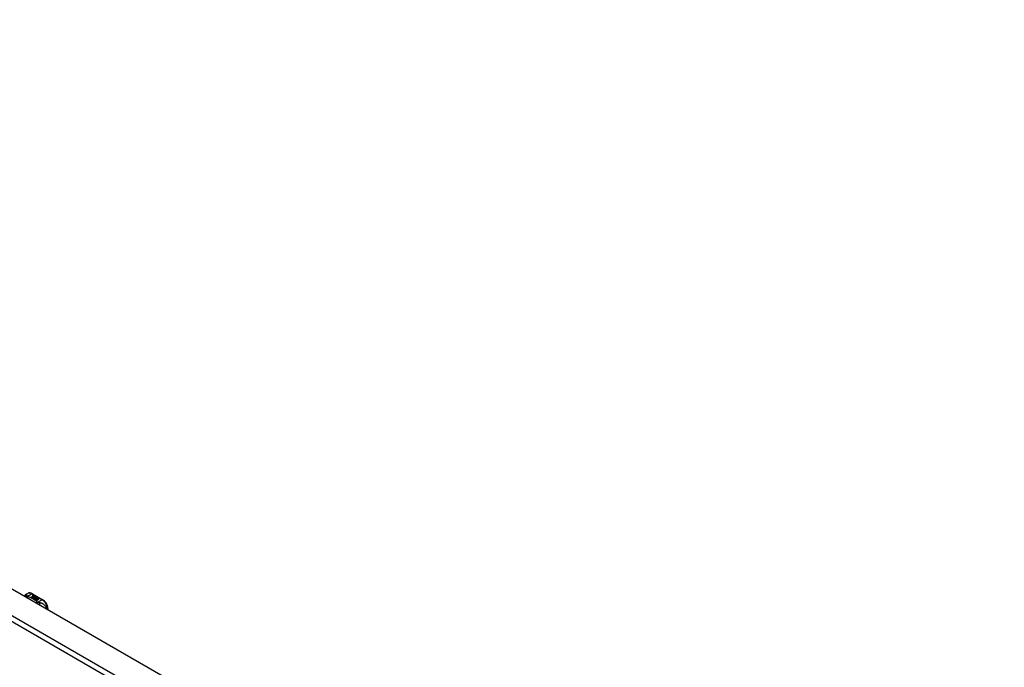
# Model space of a CAD drawing. Header units: inches. Extents: x 581 to 683, y 225 to 315.
# Tile 45 of 89: x 607 to 632, y 299 to 315. Entities that reach past the tile are written whole.
import ezdxf

# ---------------------------------------------------------------- set-up
doc = ezdxf.new("R2010")
doc.units = ezdxf.units.IN
doc.header["$MEASUREMENT"] = 0
doc.layers.add('Visible Edges(ANSI)', color=7, linetype='Continuous', lineweight=25)
doc.layers.add('Visible Tangent Edges(ANSI)', color=7, linetype='Continuous', lineweight=25)

msp = doc.modelspace()

# ---------------------------------------------------------------- linework, layer by layer
at = {"layer": 'Visible Edges(ANSI)'}
for p, q in [((581.574, 315.292), (632.206, 286.135)), ((606.953, 300.744), (606.993, 300.767)), ((607.085, 300.67), (607.122, 300.692)), ((607.099, 300.662), (607.085, 300.67)), ((607.122, 300.69), (607.086, 300.67)), ((607.137, 300.684), (607.099, 300.662)), ((607.101, 300.661), (607.139, 300.683)), ((607.139, 300.681), (607.102, 300.66)), ((607.111, 300.759), (607.375, 300.607)), ((607.112, 300.711), (607.132, 300.718)), ((607.132, 300.717), (607.112, 300.709)), ((607.158, 300.678), (607.115, 300.653)), ((607.116, 300.704), (607.116, 300.703)), ((607.117, 300.652), (607.163, 300.679)), ((607.161, 300.676), (607.118, 300.651)), ((607.138, 300.715), (607.119, 300.707)), ((607.122, 300.692), (607.122, 300.69)), ((607.124, 300.701), (607.124, 300.7)), ((607.124, 300.7), (607.124, 300.698)), ((607.131, 300.695), (607.131, 300.693)), ((607.134, 300.689), (607.131, 300.688)), ((607.131, 300.688), (607.137, 300.684)), ((607.131, 300.688), (607.131, 300.686)), ((607.135, 300.683), (607.131, 300.686)), ((607.132, 300.718), (607.138, 300.715)), ((607.132, 300.718), (607.132, 300.717)), ((607.136, 300.714), (607.132, 300.717)), ((607.134, 300.687), (607.139, 300.69)), ((607.139, 300.684), (607.134, 300.687)), ((607.135, 300.704), (607.147, 300.709)), ((607.147, 300.708), (607.135, 300.703)), ((607.154, 300.706), (607.135, 300.698)), ((607.135, 300.704), (607.135, 300.703)), ((607.139, 300.688), (607.136, 300.687)), ((607.139, 300.69), (607.138, 300.691)), ((607.17, 300.697), (607.139, 300.684)), ((607.139, 300.69), (607.139, 300.688)), ((607.139, 300.683), (607.149, 300.677)), ((607.139, 300.683), (607.139, 300.681)), ((607.149, 300.675), (607.139, 300.681)), ((607.142, 300.683), (607.166, 300.683)), ((607.15, 300.678), (607.142, 300.683)), ((607.166, 300.682), (607.145, 300.681)), ((607.147, 300.709), (607.154, 300.706)), ((607.147, 300.709), (607.147, 300.708)), ((607.152, 300.705), (607.147, 300.708)), ((607.149, 300.677), (607.158, 300.678)), ((607.149, 300.677), (607.149, 300.675)), ((607.154, 300.676), (607.149, 300.675)), ((607.165, 300.68), (607.15, 300.678)), ((607.151, 300.695), (607.163, 300.7)), ((607.163, 300.698), (607.151, 300.693)), ((607.163, 300.679), (607.158, 300.672)), ((607.158, 300.672), (607.169, 300.666)), ((607.158, 300.672), (607.158, 300.67)), ((607.167, 300.665), (607.158, 300.67)), ((607.161, 300.672), (607.166, 300.679)), ((607.168, 300.668), (607.161, 300.672)), ((607.166, 300.677), (607.162, 300.672)), ((607.163, 300.7), (607.17, 300.697)), ((607.163, 300.7), (607.163, 300.698)), ((607.168, 300.696), (607.163, 300.698)), ((607.166, 300.679), (607.165, 300.68)), ((607.166, 300.683), (607.173, 300.695)), ((607.173, 300.693), (607.166, 300.682)), ((607.166, 300.683), (607.166, 300.682)), ((607.166, 300.679), (607.166, 300.677)), ((607.174, 300.679), (607.168, 300.668)), ((607.173, 300.695), (607.181, 300.69)), ((607.173, 300.695), (607.173, 300.693)), ((607.18, 300.689), (607.173, 300.693)), ((607.199, 300.679), (607.174, 300.679)), ((607.181, 300.69), (607.175, 300.683)), ((607.175, 300.683), (607.176, 300.682)), ((607.175, 300.683), (607.175, 300.681)), ((607.176, 300.681), (607.175, 300.681)), ((607.176, 300.682), (607.192, 300.684)), ((607.192, 300.682), (607.176, 300.681)), ((607.176, 300.682), (607.176, 300.681)), ((607.187, 300.673), (607.187, 300.672)), ((607.187, 300.673), (607.205, 300.663)), ((607.205, 300.662), (607.187, 300.672)), ((607.2, 300.661), (607.188, 300.668)), ((607.192, 300.684), (607.199, 300.679)), ((607.192, 300.684), (607.192, 300.682)), ((607.197, 300.679), (607.192, 300.682)), ((607.196, 300.675), (607.201, 300.677)), ((607.201, 300.676), (607.198, 300.674)), ((607.201, 300.677), (607.201, 300.676)), ((607.115, 300.653), (607.101, 300.661)), ((607.148, 300.634), (607.117, 300.652)), ((607.169, 300.666), (607.131, 300.644)), ((607.131, 300.644), (607.172, 300.648)), ((607.131, 300.644), (607.131, 300.643)), ((607.172, 300.646), (607.133, 300.643)), ((607.167, 300.637), (607.148, 300.634)), ((607.163, 300.625), (607.167, 300.637)), ((607.167, 300.635), (607.163, 300.625)), ((607.226, 300.589), (607.163, 300.625)), ((607.167, 300.637), (607.167, 300.635)), ((607.172, 300.648), (607.176, 300.661)), ((607.176, 300.66), (607.172, 300.646)), ((607.172, 300.648), (607.172, 300.646)), ((607.176, 300.661), (607.176, 300.66)), ((607.188, 300.64), (607.18, 300.616)), ((607.18, 300.616), (607.195, 300.624)), ((607.18, 300.616), (607.18, 300.616)), ((607.195, 300.623), (607.181, 300.615)), ((607.184, 300.664), (607.184, 300.663)), ((607.21, 300.643), (607.188, 300.64)), ((607.194, 300.655), (607.192, 300.65)), ((607.192, 300.65), (607.227, 300.654)), ((607.225, 300.652), (607.192, 300.649)), ((607.192, 300.65), (607.192, 300.649)), ((607.195, 300.624), (607.241, 300.598)), ((607.195, 300.624), (607.195, 300.623)), ((607.24, 300.597), (607.195, 300.623)), ((607.197, 300.626), (607.212, 300.634)), ((607.243, 300.599), (607.197, 300.626)), ((607.212, 300.633), (607.198, 300.625)), ((607.2, 300.661), (607.2, 300.66)), ((607.205, 300.663), (607.205, 300.662)), ((607.206, 300.64), (607.21, 300.643)), ((607.228, 300.643), (607.206, 300.64)), ((607.208, 300.667), (607.208, 300.665)), ((607.21, 300.641), (607.209, 300.64)), ((607.21, 300.643), (607.21, 300.641)), ((607.212, 300.634), (607.258, 300.608)), ((607.212, 300.634), (607.212, 300.633)), ((607.257, 300.607), (607.212, 300.633)), ((607.214, 300.636), (607.228, 300.643)), ((607.26, 300.609), (607.214, 300.636)), ((607.228, 300.642), (607.215, 300.635)), ((607.227, 300.654), (607.222, 300.649)), ((607.222, 300.649), (607.264, 300.65)), ((607.222, 300.649), (607.222, 300.648)), ((607.254, 300.648), (607.222, 300.648)), ((607.241, 300.598), (607.226, 300.589)), ((607.228, 300.643), (607.228, 300.642)), ((607.264, 300.65), (607.23, 300.644)), ((607.23, 300.644), (607.276, 300.617)), ((607.23, 300.644), (607.23, 300.642)), ((607.274, 300.617), (607.23, 300.642)), ((607.258, 300.608), (607.243, 300.599)), ((607.276, 300.617), (607.26, 300.609)), ((607.507, 300.359), (607.507, 300.38))]:
    msp.add_line(p, q, dxfattribs=at)
at = {"layer": 'Visible Edges(ANSI)', "flags": 128}
for points in [[(606.912, 300.701), (606.919, 300.714), (606.929, 300.725), (606.94, 300.736), (606.953, 300.744)], [(607.111, 300.759), (607.097, 300.767), (607.083, 300.773), (607.068, 300.777), (607.053, 300.779), (607.037, 300.78), (607.022, 300.778), (607.007, 300.774), (606.993, 300.767)], [(607.507, 300.38), (607.506, 300.396), (607.504, 300.413), (607.501, 300.429), (607.496, 300.446), (607.491, 300.462), (607.485, 300.478), (607.477, 300.494), (607.469, 300.51), (607.459, 300.525), (607.449, 300.539), (607.439, 300.553), (607.427, 300.566), (607.415, 300.578), (607.402, 300.589), (607.389, 300.599), (607.375, 300.607)]]:
    msp.add_lwpolyline(points, dxfattribs=at)
at = {"layer": 'Visible Edges(ANSI)'}
for centre, major_axis, start_param, end_param in [((607.112, 300.705), (-0.007, 0), 5.820233, 7.062977), ((607.112, 300.703), (-0.007, 0), 5.820233, 6.078955), ((607.123, 300.702), (0.0192, 0), 2.164208, 2.67864), ((607.123, 300.7), (-0.0192, 0), 5.305801, 5.820233), ((607.119, 300.709), (-0.0164, 0), 0.779792, 1.90155), ((607.12, 300.704), (-0.004, 0), 5.90879, 7.175095), ((607.123, 300.703), (-0.0082, 0), 5.323118, 5.90879), ((607.12, 300.703), (-0.004, 0), 0, 0.89191), ((607.122, 300.706), (0.0084, 0), 4.033503, 4.932446), ((607.122, 300.704), (-0.0084, 0), 0.89191, 1.767313), ((607.128, 300.696), (-0.00676, 0), 5.794367, 7.059467), ((607.128, 300.694), (-0.00676, 0), 5.794367, 6.071487), ((607.139, 300.692), (0.0192, 0), 2.419321, 2.652775), ((607.139, 300.691), (-0.0192, 0), 5.560914, 5.794367), ((607.134, 300.698), (0.016, 0), 3.905964, 4.740051), ((607.134, 300.697), (-0.016, 0), 0.764371, 1.402544), ((607.134, 300.7), (-0.016, 0), 0.776281, 1.787416), ((607.117, 300.719), (0.031, 0), 4.949028, 5.337665), ((607.117, 300.717), (-0.031, 0), 1.80809, 2.196072), ((607.135, 300.695), (-0.004, 0), 5.908937, 7.173827), ((607.135, 300.693), (-0.004, 0), 0, 0.890642), ((607.139, 300.694), (-0.0082, 0), 5.323254, 5.908937), ((607.138, 300.697), (0.0084, 0), 4.032234, 4.932287), ((607.138, 300.695), (-0.0084, 0), 0.890642, 1.484281), ((607.138, 300.695), (-0.0084, 0), 1.514337, 1.790695), ((607.133, 300.71), (0.031, 0), 4.932287, 5.323254), ((607.133, 300.708), (-0.031, 0), 1.790695, 2.181662), ((607.194, 300.663), (-0.0188, 0), 5.081623, 5.913952), ((607.194, 300.662), (-0.0188, 0), 5.081623, 5.913952), ((607.19, 300.664), (-0.00637, 0), 4.999578, 6.390788), ((607.188, 300.664), (0.0205, 0), 0.343453, 1.17916), ((607.182, 300.657), (0.0405, 0), 0.638101, 1.087938), ((607.182, 300.655), (-0.0405, 0), 3.779694, 4.229531), ((607.202, 300.667), (0.0064, 0), 5.210263, 6.626638), ((607.204, 300.666), (0.0132, 0), 5.437829, 6.921287), ((607.204, 300.664), (0.0132, 0), 0.108138, 0.638101), ((607.186, 300.665), (-0.0101, 0), 5.913952, 6.982716), ((607.186, 300.663), (-0.0101, 0), 5.913952, 6.142632), ((607.195, 300.668), (0.022, 0), 3.701478, 4.680599), ((607.195, 300.666), (-0.022, 0), 0.559885, 1.507168), ((607.195, 300.668), (-0.0199, 0), 0.617996, 1.556283), ((607.191, 300.664), (-0.0073, 0), 0.107602, 1.123637), ((607.19, 300.663), (-0.00637, 0), 0, 0.107602), ((607.191, 300.663), (-0.0073, 0), 0.107602, 1.123637), ((607.193, 300.667), (0.0112, 0), 4.26523, 5.375571), ((607.193, 300.665), (0.0112, 0), 4.26523, 5.375571), ((607.195, 300.672), (-0.0265, 0), 1.556283, 2.296236), ((607.202, 300.665), (0.0064, 0), 5.210263, 6.283185)]:
    msp.add_ellipse(centre, major_axis=major_axis, ratio=0.575862, start_param=start_param, end_param=end_param, dxfattribs=at)
at = {"layer": 'Visible Tangent Edges(ANSI)'}
for p, q in [((580.984, 314.952), (631.616, 285.795)), ((631.546, 285.674), (580.914, 314.831)), ((606.984, 300.696), (607.091, 300.758)), ((607.091, 300.758), (607.356, 300.605)), ((607.106, 300.707), (607.106, 300.705)), ((607.112, 300.711), (607.112, 300.709)), ((607.117, 300.702), (607.117, 300.701)), ((607.122, 300.698), (607.122, 300.696)), ((607.133, 300.693), (607.133, 300.692)), ((607.14, 300.692), (607.14, 300.691)), ((607.151, 300.695), (607.151, 300.693)), ((607.214, 300.671), (607.214, 300.669)), ((607.177, 300.667), (607.177, 300.666)), ((607.184, 300.664), (607.184, 300.662)), ((607.188, 300.661), (607.188, 300.659)), ((607.356, 300.605), (607.248, 300.543))]:
    msp.add_line(p, q, dxfattribs=at)
at = {"layer": 'Visible Tangent Edges(ANSI)', "flags": 128}
for points in [[(606.969, 300.714), (606.967, 300.714), (606.965, 300.714), (606.963, 300.714), (606.961, 300.713), (606.958, 300.713), (606.956, 300.713), (606.954, 300.712), (606.952, 300.712), (606.95, 300.711), (606.948, 300.711), (606.946, 300.71), (606.944, 300.709), (606.942, 300.709), (606.94, 300.708), (606.938, 300.707), (606.936, 300.706), (606.934, 300.705), (606.932, 300.704), (606.93, 300.703), (606.928, 300.701), (606.926, 300.7), (606.924, 300.699), (606.923, 300.697), (606.921, 300.696)], [(606.969, 300.714), (606.969, 300.716), (606.968, 300.719), (606.968, 300.721), (606.968, 300.723), (606.967, 300.725), (606.967, 300.727), (606.967, 300.729), (606.966, 300.731), (606.966, 300.733), (606.965, 300.735), (606.965, 300.736), (606.964, 300.738), (606.964, 300.739), (606.963, 300.741), (606.962, 300.742), (606.962, 300.743), (606.961, 300.744), (606.96, 300.744), (606.959, 300.745), (606.958, 300.745), (606.957, 300.745), (606.956, 300.745), (606.954, 300.745), (606.953, 300.744)], [(606.984, 300.696), (606.983, 300.695), (606.981, 300.695), (606.98, 300.694), (606.979, 300.694), (606.977, 300.693), (606.976, 300.693), (606.975, 300.692), (606.974, 300.691), (606.972, 300.691), (606.971, 300.69), (606.97, 300.689), (606.968, 300.689), (606.967, 300.688), (606.966, 300.687), (606.964, 300.686), (606.963, 300.685), (606.962, 300.684), (606.961, 300.684), (606.959, 300.683), (606.958, 300.682), (606.957, 300.681), (606.955, 300.68), (606.954, 300.679), (606.953, 300.678)], [(606.984, 300.696), (606.983, 300.697), (606.982, 300.697), (606.981, 300.698), (606.979, 300.699), (606.978, 300.7), (606.978, 300.701), (606.977, 300.702), (606.976, 300.703), (606.975, 300.704), (606.974, 300.704), (606.973, 300.705), (606.973, 300.706), (606.972, 300.707), (606.972, 300.708), (606.971, 300.708), (606.971, 300.709), (606.97, 300.71), (606.97, 300.71), (606.97, 300.711), (606.97, 300.711), (606.969, 300.712), (606.969, 300.713), (606.969, 300.713), (606.969, 300.714)], [(606.994, 300.689), (606.993, 300.688), (606.993, 300.688), (606.992, 300.687), (606.991, 300.686), (606.99, 300.685), (606.989, 300.685), (606.988, 300.684), (606.988, 300.683), (606.987, 300.682), (606.986, 300.681), (606.985, 300.68), (606.984, 300.679), (606.983, 300.678), (606.982, 300.677), (606.982, 300.676), (606.981, 300.675), (606.98, 300.674), (606.979, 300.673), (606.978, 300.672), (606.977, 300.67), (606.977, 300.669), (606.976, 300.668), (606.975, 300.667), (606.974, 300.665)], [(606.994, 300.689), (606.994, 300.689), (606.993, 300.69), (606.993, 300.69), (606.992, 300.69), (606.992, 300.69), (606.991, 300.69), (606.991, 300.691), (606.99, 300.691), (606.99, 300.691), (606.989, 300.691), (606.989, 300.692), (606.989, 300.692), (606.988, 300.692), (606.988, 300.692), (606.987, 300.693), (606.987, 300.693), (606.987, 300.693), (606.986, 300.694), (606.986, 300.694), (606.985, 300.694), (606.985, 300.695), (606.985, 300.695), (606.984, 300.695), (606.984, 300.696)], [(607.237, 300.549), (607.229, 300.556), (607.221, 300.563), (607.213, 300.57), (607.204, 300.576), (607.195, 300.583), (607.186, 300.59), (607.177, 300.596), (607.168, 300.602), (607.158, 300.609), (607.148, 300.615), (607.139, 300.621), (607.128, 300.627), (607.118, 300.632), (607.108, 300.638), (607.097, 300.644), (607.086, 300.649), (607.075, 300.655), (607.064, 300.66), (607.053, 300.665), (607.041, 300.67), (607.03, 300.675), (607.018, 300.68), (607.006, 300.684), (606.994, 300.689)], [(607.237, 300.549), (607.236, 300.549), (607.235, 300.548), (607.233, 300.548), (607.232, 300.547), (607.231, 300.547), (607.23, 300.546), (607.229, 300.545), (607.227, 300.545), (607.226, 300.544), (607.225, 300.543), (607.224, 300.543), (607.223, 300.542), (607.221, 300.541), (607.22, 300.54), (607.219, 300.539), (607.218, 300.539), (607.216, 300.538), (607.215, 300.537), (607.214, 300.536), (607.213, 300.535), (607.211, 300.534), (607.21, 300.533), (607.209, 300.532), (607.208, 300.531)], [(607.248, 300.543), (607.248, 300.543), (607.247, 300.542), (607.246, 300.541), (607.245, 300.54), (607.245, 300.539), (607.244, 300.538), (607.243, 300.538), (607.242, 300.537), (607.241, 300.536), (607.241, 300.535), (607.24, 300.534), (607.239, 300.533), (607.238, 300.532), (607.237, 300.531), (607.237, 300.529), (607.236, 300.528), (607.235, 300.527), (607.234, 300.526), (607.233, 300.525), (607.233, 300.524), (607.232, 300.522), (607.231, 300.521), (607.23, 300.52), (607.229, 300.518)], [(607.248, 300.543), (607.248, 300.544), (607.247, 300.544), (607.247, 300.544), (607.246, 300.544), (607.245, 300.544), (607.245, 300.545), (607.244, 300.545), (607.244, 300.545), (607.243, 300.545), (607.243, 300.546), (607.242, 300.546), (607.242, 300.546), (607.241, 300.546), (607.241, 300.547), (607.241, 300.547), (607.24, 300.547), (607.24, 300.547), (607.239, 300.548), (607.239, 300.548), (607.238, 300.548), (607.238, 300.548), (607.238, 300.549), (607.237, 300.549), (607.237, 300.549)], [(607.285, 300.532), (607.284, 300.532), (607.282, 300.532), (607.281, 300.533), (607.28, 300.533), (607.278, 300.533), (607.277, 300.534), (607.275, 300.534), (607.274, 300.534), (607.273, 300.535), (607.271, 300.535), (607.27, 300.535), (607.268, 300.536), (607.266, 300.536), (607.265, 300.537), (607.263, 300.538), (607.261, 300.538), (607.26, 300.539), (607.258, 300.539), (607.256, 300.54), (607.255, 300.541), (607.253, 300.541), (607.251, 300.542), (607.25, 300.543), (607.248, 300.543)], [(607.471, 300.379), (607.468, 300.394), (607.463, 300.407), (607.458, 300.42), (607.452, 300.433), (607.445, 300.444), (607.437, 300.454), (607.429, 300.464), (607.421, 300.472), (607.413, 300.48), (607.404, 300.487), (607.396, 300.493), (607.387, 300.498), (607.379, 300.503), (607.37, 300.508), (607.361, 300.511), (607.353, 300.515), (607.344, 300.518), (607.336, 300.521), (607.327, 300.523), (607.319, 300.525), (607.311, 300.527), (607.302, 300.529), (607.293, 300.531), (607.285, 300.532)], [(607.285, 300.532), (607.285, 300.53), (607.286, 300.529), (607.286, 300.527), (607.287, 300.526), (607.287, 300.524), (607.287, 300.522), (607.288, 300.52), (607.288, 300.519), (607.288, 300.517), (607.288, 300.515), (607.289, 300.513), (607.289, 300.511), (607.289, 300.509), (607.289, 300.506), (607.289, 300.504), (607.289, 300.502), (607.29, 300.5), (607.29, 300.498), (607.29, 300.495), (607.29, 300.493), (607.29, 300.491), (607.29, 300.488), (607.29, 300.486), (607.29, 300.484)]]:
    msp.add_lwpolyline(points, dxfattribs=at)
at = {"layer": 'Visible Tangent Edges(ANSI)'}
for centre, major_axis, ratio, start_param, end_param in [((607.091, 300.597), (-0.098, 0.171), 0.578093, 5.499721, 6.283185), ((607.091, 300.725), (0.0196, 0.0341), 0.578093, 0, 0.783464), ((607.356, 300.573), (0.0196, 0.0341), 0.578093, 0, 0.783464), ((607.356, 300.444), (0.098, -0.171), 0.578093, 0.795218, 2.358128), ((607.467, 300.38), (0.0394, 0), 0.575862, 5.537379, 6.283185)]:
    msp.add_ellipse(centre, major_axis=major_axis, ratio=ratio, start_param=start_param, end_param=end_param, dxfattribs=at)

doc.saveas('drawing.dxf')
